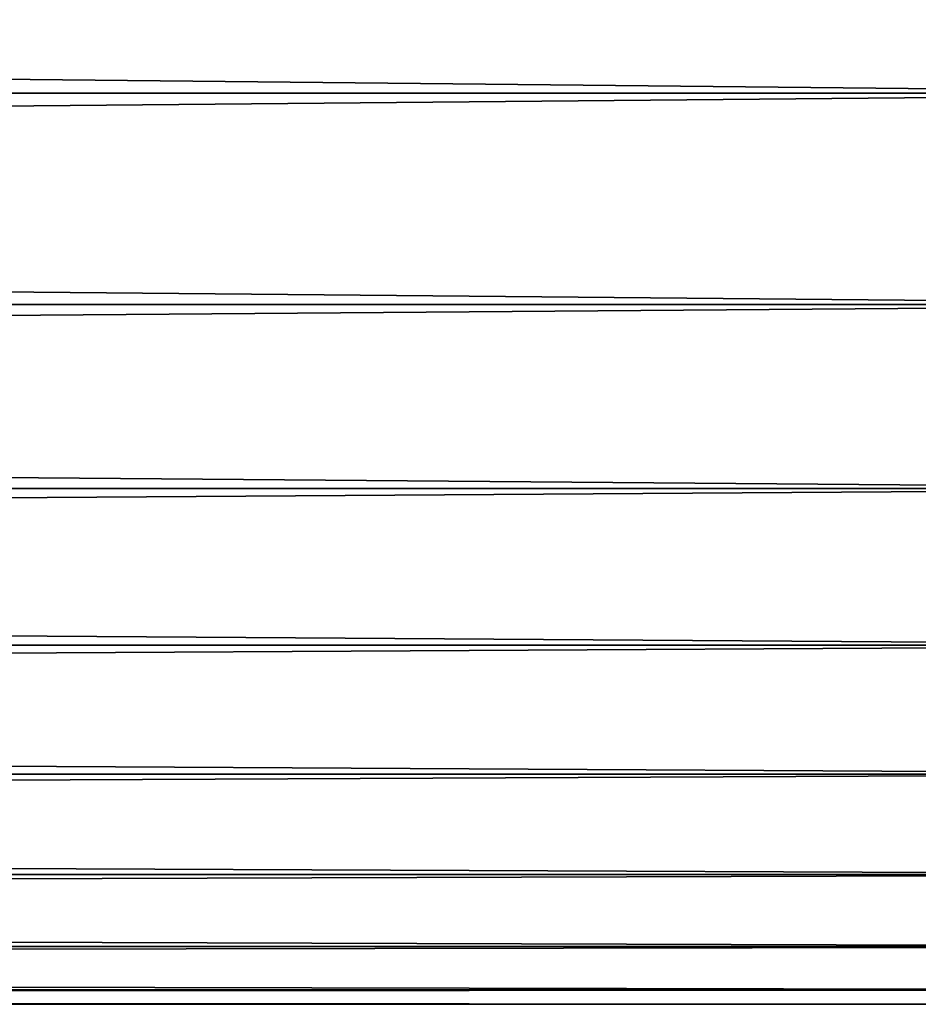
# Model space of a CAD drawing. Header units: metres. Extents: x -2 to 102, y -85 to 102.
# Tile 59 of 256: x 61.2 to 63.29, y -24.5 to -22.21. Entities that reach past the tile are written whole.
import ezdxf

# ---------------------------------------------------------------- set-up
doc = ezdxf.new("R2010")
doc.units = ezdxf.units.M
doc.layers.add('solid_21064300', color=7, linetype='CONTINUOUS')

msp = doc.modelspace()

# ---------------------------------------------------------------- linework, layer by layer
at = {"layer": 'solid_21064300'}
for points in [[(10.5, -22.381908, 9.964907), (64.379997, -22.381865, 9.965048), (64.379997, -21.82966, 11.122767)], [(10.5, -21.82966, 11.122767), (10.5, -22.381908, 9.964907), (64.379997, -21.82966, 11.122767)], [(10.5, -21.82966, -11.122767), (64.379997, -21.82966, -11.122767), (64.379997, -22.381865, -9.965048)], [(10.5, -22.381908, -9.964907), (10.5, -21.82966, -11.122767), (64.379997, -22.381865, -9.965048)], [(10.5, -22.872652, 8.780146), (64.379997, -22.872721, 8.780015), (64.379997, -22.381865, 9.965048)], [(10.5, -22.381908, 9.964907), (10.5, -22.872652, 8.780146), (64.379997, -22.381865, 9.965048)], [(10.5, -22.381908, -9.964907), (64.379997, -22.381865, -9.965048), (64.379997, -22.872721, -8.780015)], [(10.5, -22.872652, -8.780146), (10.5, -22.381908, -9.964907), (64.379997, -22.872721, -8.780015)], [(10.5, -22.872652, 8.780146), (10.5, -23.300884, 7.570916), (64.379997, -22.872721, 8.780015)], [(10.5, -22.872652, -8.780146), (64.379997, -22.872721, -8.780015), (64.379997, -23.300884, -7.570916)], [(10.5, -23.300884, -7.570916), (10.5, -22.872652, -8.780146), (64.379997, -23.300884, -7.570916)], [(10.5, -23.300884, 7.570916), (64.379997, -23.300884, 7.570916), (64.379997, -22.872721, 8.780015)], [(10.5, -23.665203, 6.34092), (64.379997, -23.665182, 6.341067), (64.379997, -23.300884, 7.570916)], [(10.5, -23.300884, 7.570916), (10.5, -23.665203, 6.34092), (64.379997, -23.300884, 7.570916)], [(10.5, -23.300884, -7.570916), (64.379997, -23.300884, -7.570916), (64.379997, -23.665182, -6.341067)], [(10.5, -23.665203, -6.34092), (10.5, -23.300884, -7.570916), (64.379997, -23.665182, -6.341067)], [(10.5, -23.964569, 5.093976), (64.379997, -23.964617, 5.093836), (64.379997, -23.665182, 6.341067)], [(10.5, -23.665203, 6.34092), (10.5, -23.964569, 5.093976), (64.379997, -23.665182, 6.341067)], [(10.5, -23.665203, -6.34092), (64.379997, -23.665182, -6.341067), (64.379997, -23.964617, -5.093836)], [(10.5, -23.964569, -5.093976), (10.5, -23.665203, -6.34092), (64.379997, -23.964617, -5.093836)], [(10.5, -23.964569, 5.093976), (10.5, -24.198364, 3.832644), (64.379997, -23.964617, 5.093836)], [(10.5, -23.964569, -5.093976), (64.379997, -23.964617, -5.093836), (64.379997, -24.198364, -3.832644)], [(10.5, -24.198364, -3.832644), (10.5, -23.964569, -5.093976), (64.379997, -24.198364, -3.832644)], [(10.5, -24.198364, 3.832644), (64.379997, -24.198364, 3.832644), (64.379997, -23.964617, 5.093836)], [(10.5, -24.365784, 2.5608), (64.379997, -24.365786, 2.560947), (64.379997, -24.198364, 3.832644)], [(10.5, -24.198364, 3.832644), (10.5, -24.365784, 2.5608), (64.379997, -24.198364, 3.832644)], [(10.5, -24.198364, -3.832644), (64.379997, -24.198364, -3.832644), (64.379997, -24.365786, -2.560947)], [(10.5, -24.365784, -2.5608), (10.5, -24.198364, -3.832644), (64.379997, -24.365786, -2.560947)], [(10.5, -24.365784, 2.5608), (10.5, -24.466398, 1.282376), (64.379997, -24.365786, 2.560947)], [(10.5, -24.365784, -2.5608), (64.379997, -24.365786, -2.560947), (64.379997, -24.466423, -1.282231)], [(10.5, -24.466398, -1.282376), (10.5, -24.365784, -2.5608), (64.379997, -24.466423, -1.282231)], [(10.5, -24.466398, 1.282376), (64.379997, -24.466423, 1.282231), (64.379997, -24.365786, 2.560947)], [(10.5, -24.466398, 1.282376), (10.5, -24.5), (64.379997, -24.466423, 1.282231)], [(10.5, -24.466398, -1.282376), (64.379997, -24.466423, -1.282231), (64.379997, -24.5)], [(10.5, -24.5), (10.5, -24.466398, -1.282376), (64.379997, -24.5)], [(10.5, -24.5), (64.379997, -24.5), (64.379997, -24.466423, 1.282231)]]:
    msp.add_3dface(points, dxfattribs=at)

doc.saveas('drawing.dxf')
